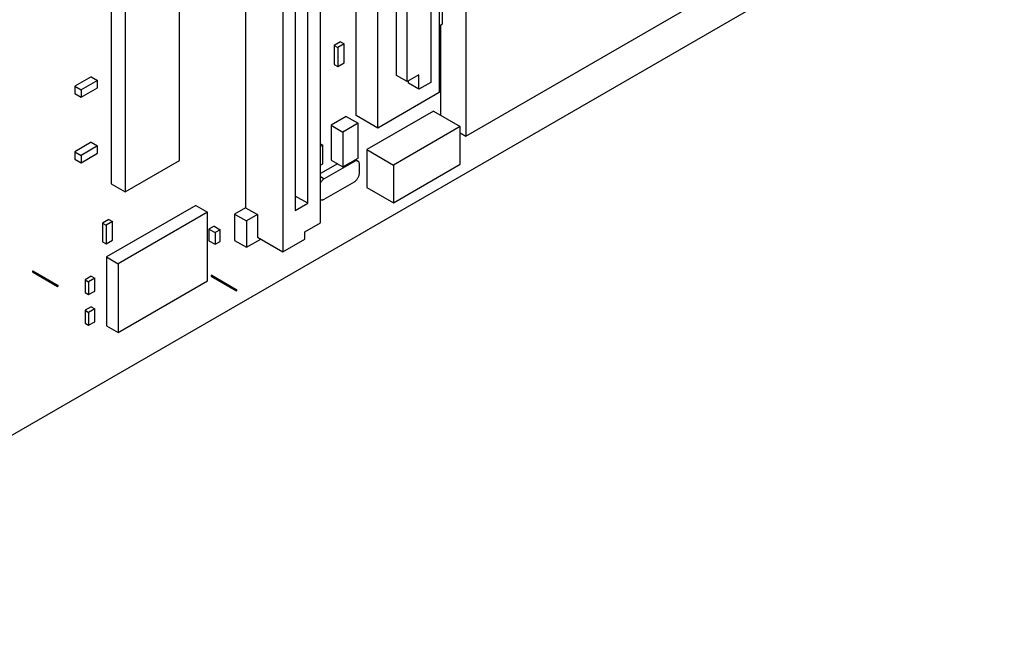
# Model space of a CAD drawing. Header units: inches. Extents: x 0 to 34, y 0 to 22.
# Tile 7 of 55: x 9.6 to 12.3, y 4.1 to 5.9. Entities that reach past the tile are written whole.
import ezdxf

# ---------------------------------------------------------------- set-up
doc = ezdxf.new("R2010")
doc.units = ezdxf.units.IN
doc.header["$LTSCALE"] = 1.87
doc.header["$MEASUREMENT"] = 0
doc.layers.get('0').update_dxf_attribs({"linetype": 'CONTINUOUS'})

msp = doc.modelspace()

# ---------------------------------------------------------------- linework, layer by layer
at = {"color": 7, "linetype": 'CONTINUOUS'}
for p, q in [((10.7474, 7.2406), (10.7474, 5.6754)), ((10.514, 5.6109), (10.514, 7.1761)), ((10.5749, 5.5758), (10.5749, 7.141)), ((10.7241, 7.1165), (10.7241, 5.704)), ((10.6279, 5.7236), (10.6279, 7.0545)), ((10.6576, 5.7065), (10.6576, 7.0373)), ((10.4139, 5.3101), (10.4139, 6.4631)), ((10.3082, 6.4225), (10.3082, 5.2286)), ((10.2038, 6.3841), (10.2038, 5.3522)), ((10.3787, 5.3648), (10.3787, 6.3677)), ((10.8223, 6.3617), (10.8223, 5.5534)), ((10.3434, 6.3473), (10.3434, 5.3444)), ((8.5214, 4.1212), (12.3344, 6.3227)), ((10.0186, 5.4853), (10.0186, 5.9996)), ((10.8223, 5.5534), (11.5224, 5.9576)), ((9.8265, 5.9337), (9.8265, 5.4194)), ((10.757, 5.8688), (10.757, 5.9219)), ((9.8654, 5.9112), (9.8654, 5.3969)), ((10.7474, 5.8632), (10.757, 5.8688)), ((10.7516, 5.8657), (10.7516, 5.6122)), ((10.4706, 5.8177), (10.4529, 5.8075)), ((10.4529, 5.8075), (10.4628, 5.8018)), ((10.4529, 5.8075), (10.4529, 5.7544)), ((10.4805, 5.812), (10.4628, 5.8018)), ((10.4706, 5.8177), (10.4805, 5.812)), ((10.4805, 5.7589), (10.4805, 5.812)), ((10.7474, 5.8204), (10.7488, 5.8195)), ((10.7488, 5.8195), (10.7474, 5.8187)), ((10.7488, 5.7836), (10.7488, 5.8195)), ((10.4628, 5.8018), (10.4628, 5.7487)), ((10.7474, 5.7828), (10.7488, 5.7836)), ((10.4529, 5.7544), (10.4628, 5.7487)), ((10.4628, 5.7487), (10.4805, 5.7589)), ((10.6576, 5.7065), (10.6279, 5.7236)), ((10.6908, 5.7256), (10.6576, 5.7065)), ((10.6908, 5.6848), (10.6908, 5.7256)), ((10.7474, 5.7436), (10.7492, 5.7426)), ((10.7492, 5.7426), (10.7474, 5.7416)), ((10.7492, 5.6895), (10.7492, 5.7426)), ((9.7705, 5.7198), (9.7246, 5.6932)), ((9.7882, 5.7096), (9.7422, 5.683)), ((9.7705, 5.7198), (9.7882, 5.7096)), ((9.7882, 5.689), (9.7882, 5.7096)), ((10.6611, 5.702), (10.6611, 5.7085)), ((10.6908, 5.6848), (10.6611, 5.702)), ((10.7241, 5.704), (10.6908, 5.6848)), ((9.7246, 5.6932), (9.7422, 5.683)), ((9.7246, 5.6932), (9.7246, 5.6727)), ((9.7246, 5.6727), (9.7422, 5.6625)), ((9.7422, 5.6625), (9.7882, 5.689)), ((9.7422, 5.683), (9.7422, 5.6625)), ((10.7474, 5.6754), (10.5749, 5.5758)), ((10.7474, 5.6885), (10.7492, 5.6895)), ((10.7318, 5.6236), (10.5444, 5.5154)), ((10.7318, 5.6236), (10.8068, 5.5803)), ((10.4865, 5.6085), (10.444, 5.584)), ((10.5197, 5.5893), (10.4773, 5.5648)), ((10.4865, 5.6085), (10.5197, 5.5893)), ((10.5749, 5.5758), (10.514, 5.6109)), ((10.5197, 5.4913), (10.5197, 5.5893)), ((10.444, 5.584), (10.4773, 5.5648)), ((10.444, 5.584), (10.444, 5.486)), ((10.4773, 5.5648), (10.4773, 5.4668)), ((10.8068, 5.5803), (10.6194, 5.4721)), ((10.8068, 5.4742), (10.8068, 5.5803)), ((10.8068, 5.5624), (10.8223, 5.5534)), ((9.7705, 5.5361), (9.7246, 5.5095)), ((9.7705, 5.5361), (9.7882, 5.5259)), ((10.4139, 5.532), (10.4204, 5.5283)), ((9.7246, 5.5095), (9.7422, 5.4993)), ((9.7246, 5.5095), (9.7246, 5.489)), ((9.7882, 5.5259), (9.7422, 5.4993)), ((9.7422, 5.4787), (9.7882, 5.5053)), ((9.7882, 5.5053), (9.7882, 5.5259)), ((10.4204, 5.5283), (10.4139, 5.5246)), ((10.4204, 5.4752), (10.4204, 5.5283)), ((10.5444, 5.5154), (10.6194, 5.4721)), ((10.5444, 5.5154), (10.5444, 5.4093)), ((9.7246, 5.489), (9.7422, 5.4787)), ((9.7422, 5.4993), (9.7422, 5.4787)), ((9.8654, 5.3969), (10.0186, 5.4853)), ((10.4617, 5.4758), (10.4139, 5.4482)), ((10.4139, 5.4715), (10.4204, 5.4752)), ((10.5093, 5.4824), (10.4245, 5.4334)), ((10.444, 5.486), (10.4773, 5.4668)), ((10.4773, 5.4668), (10.5197, 5.4913)), ((10.5068, 5.4839), (10.5093, 5.4824)), ((10.5126, 5.4872), (10.5193, 5.4834)), ((10.5235, 5.4497), (10.5235, 5.4742)), ((10.6194, 5.366), (10.8068, 5.4742)), ((10.6194, 5.4721), (10.6194, 5.366)), ((9.8265, 5.4194), (9.8654, 5.3969)), ((10.4139, 5.4395), (10.4245, 5.4334)), ((10.4245, 5.3762), (10.5093, 5.4252)), ((10.5444, 5.4093), (10.6194, 5.366)), ((10.3787, 5.3648), (10.3434, 5.3852)), ((10.3434, 5.3444), (10.3787, 5.3648)), ((10.0637, 5.3588), (9.8132, 5.2141)), ((10.097, 5.3396), (9.8464, 5.1949)), ((10.0637, 5.3588), (10.097, 5.3396)), ((10.097, 5.1467), (10.097, 5.3396)), ((10.2038, 5.3522), (10.1731, 5.3345)), ((10.2038, 5.3522), (10.2372, 5.3329)), ((9.82, 5.3196), (9.8023, 5.3094)), ((9.8023, 5.3094), (9.8122, 5.3037)), ((9.8023, 5.3094), (9.8023, 5.2563)), ((9.8299, 5.3139), (9.8122, 5.3037)), ((9.82, 5.3196), (9.8299, 5.3139)), ((9.8299, 5.2608), (9.8299, 5.3139)), ((10.1731, 5.3345), (10.2065, 5.3152)), ((10.1731, 5.3345), (10.1731, 5.2606)), ((10.2372, 5.3329), (10.2065, 5.3152)), ((10.2065, 5.3152), (10.2065, 5.2413)), ((10.2372, 5.3329), (10.2372, 5.2696)), ((10.3701, 5.2848), (10.4139, 5.3101)), ((9.8122, 5.3037), (9.8122, 5.2506)), ((10.1152, 5.3002), (10.1011, 5.2921)), ((10.1011, 5.2921), (10.1181, 5.2823)), ((10.1011, 5.2921), (10.1011, 5.2594)), ((10.1152, 5.3002), (10.1322, 5.2904)), ((10.1322, 5.2904), (10.1181, 5.2823)), ((10.1181, 5.2823), (10.1181, 5.2496)), ((10.1322, 5.2578), (10.1322, 5.2904)), ((10.3701, 5.2644), (10.3701, 5.2848)), ((9.8023, 5.2563), (9.8122, 5.2506)), ((9.8122, 5.2506), (9.8299, 5.2608)), ((10.1011, 5.2594), (10.1181, 5.2496)), ((10.1181, 5.2496), (10.1322, 5.2578)), ((10.1731, 5.2606), (10.2065, 5.2413)), ((10.2065, 5.2413), (10.2464, 5.2643)), ((10.2372, 5.2696), (10.3082, 5.2286)), ((10.3082, 5.2286), (10.3701, 5.2644)), ((9.8132, 5.2141), (9.8464, 5.1949)), ((9.8132, 5.2141), (9.8132, 5.0212)), ((9.6068, 5.1749), (9.6054, 5.1741)), ((9.6054, 5.1741), (9.6761, 5.1332)), ((9.6054, 5.1741), (9.6054, 5.1724)), ((9.6054, 5.1724), (9.6761, 5.1316)), ((9.6068, 5.1749), (9.6775, 5.1341)), ((9.8464, 5.1949), (9.8464, 5.0021)), ((9.7702, 5.1598), (9.7532, 5.15)), ((9.7532, 5.15), (9.7631, 5.1443)), ((9.7532, 5.15), (9.7532, 5.1141)), ((9.7801, 5.1541), (9.7631, 5.1443)), ((9.7631, 5.1443), (9.7631, 5.1084)), ((9.7702, 5.1598), (9.7801, 5.1541)), ((9.7801, 5.1182), (9.7801, 5.1541)), ((9.8464, 5.0021), (10.097, 5.1467)), ((10.1089, 5.1627), (10.1075, 5.1618)), ((10.1075, 5.1618), (10.1782, 5.121)), ((10.1075, 5.1618), (10.1075, 5.1602)), ((10.1075, 5.1602), (10.1782, 5.1194)), ((10.1089, 5.1627), (10.1796, 5.1218)), ((9.6775, 5.1341), (9.6761, 5.1332)), ((9.6761, 5.1332), (9.6761, 5.1316)), ((9.6761, 5.1316), (9.6775, 5.1324)), ((9.6775, 5.1324), (9.6775, 5.1341)), ((9.7631, 5.1084), (9.7801, 5.1182)), ((10.1796, 5.1218), (10.1782, 5.121)), ((10.1782, 5.121), (10.1782, 5.1194)), ((10.1782, 5.1194), (10.1796, 5.1202)), ((10.1796, 5.1202), (10.1796, 5.1218)), ((9.7532, 5.1141), (9.7631, 5.1084)), ((9.7702, 5.0741), (9.7532, 5.0643)), ((9.7532, 5.0643), (9.7631, 5.0585)), ((9.7532, 5.0643), (9.7532, 5.0283)), ((9.7801, 5.0683), (9.7631, 5.0585)), ((9.7702, 5.0741), (9.7801, 5.0683)), ((9.7801, 5.0324), (9.7801, 5.0683)), ((9.7631, 5.0585), (9.7631, 5.0226)), ((9.7631, 5.0226), (9.7801, 5.0324)), ((9.7532, 5.0283), (9.7631, 5.0226)), ((9.8132, 5.0212), (9.8464, 5.0021))]:
    msp.add_line(p, q, dxfattribs=at)
for points, knots in [([(10.5193, 5.4834), (10.5187, 5.4838), (10.5172, 5.4843), (10.5146, 5.4844), (10.512, 5.4837), (10.5102, 5.4829), (10.5093, 5.4824)], [0, 0, 0, 0, 0.217804, 0.450971, 0.710211, 1, 1, 1, 1]), ([(10.5235, 5.4742), (10.5235, 5.4752), (10.5233, 5.4772), (10.5225, 5.4798), (10.5212, 5.482), (10.52, 5.483), (10.5193, 5.4834)], [0, 0, 0, 0, 0.289814, 0.549075, 0.782264, 1, 1, 1, 1]), ([(10.5093, 5.4252), (10.5103, 5.4258), (10.5122, 5.4271), (10.5148, 5.4296), (10.5173, 5.4325), (10.5194, 5.4358), (10.5211, 5.4392), (10.5224, 5.4428), (10.5233, 5.4463), (10.5235, 5.4486), (10.5235, 5.4497)], [0, 0, 0, 0, 0.114156, 0.237329, 0.36698, 0.500005, 0.63303, 0.762679, 0.885848, 1, 1, 1, 1]), ([(10.4245, 5.4334), (10.4235, 5.4328), (10.4216, 5.4315), (10.419, 5.429), (10.4165, 5.4261), (10.4149, 5.4236), (10.4141, 5.4222), (10.4139, 5.4218)], [0, 0, 0, 0, 0.211351, 0.439396, 0.679435, 0.92572, 1, 1, 1, 1]), ([(10.4145, 5.3753), (10.4151, 5.3749), (10.4166, 5.3743), (10.4192, 5.3743), (10.4219, 5.3749), (10.4236, 5.3757), (10.4245, 5.3762)], [0, 0, 0, 0, 0.217804, 0.450971, 0.710211, 1, 1, 1, 1])]:
    msp.add_open_spline(points, degree=3, knots=knots, dxfattribs=at)
msp.add_open_spline([(10.4139, 5.3756), (10.4141, 5.3755), (10.4143, 5.3754), (10.4145, 5.3753)], degree=3, dxfattribs=at)

doc.saveas('drawing.dxf')
